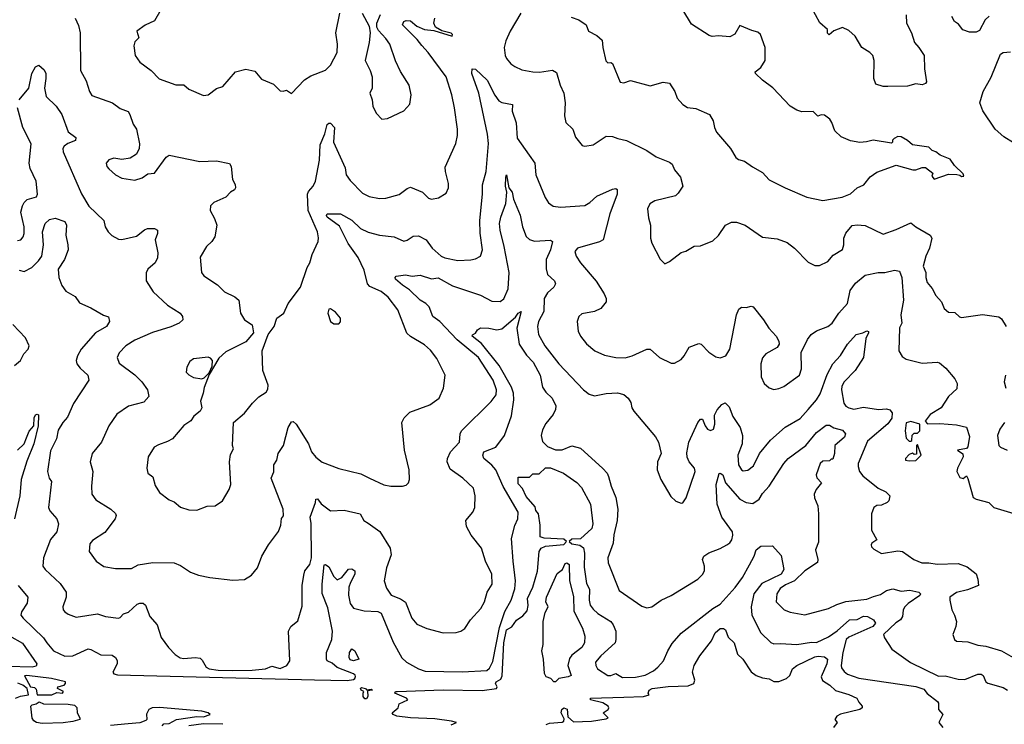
# Model space of a CAD drawing. Extents: x 1443846 to 1577407, y 839182 to 927291.
# Tile 92 of 256: x 1502448 to 1508488, y 866425 to 870746. Entities that reach past the tile are written whole.
import ezdxf

# ---------------------------------------------------------------- set-up
doc = ezdxf.new("R2010")
doc.units = 0

msp = doc.modelspace()

# ---------------------------------------------------------------- linework, layer by layer
at = {"layer": '0CON20XD'}
for points in [[(1507886.2, 870775), (1507888, 870725), (1507919.2, 870665), (1507936.2, 870605), (1507964.3, 870574.3), (1507995.7, 870525.7), (1507997.8, 870445), (1508011.2, 870365), (1508005, 870353.8), (1507985, 870346), (1507945, 870352.5), (1507895, 870337.1), (1507772.5, 870335), (1507745, 870335.5), (1507699.5, 870349.5), (1507687.5, 870385), (1507688.9, 870495), (1507680.8, 870525), (1507663.4, 870543.4), (1507614.6, 870574.6), (1507572.5, 870645), (1507535, 870679.2), (1507495, 870696.7), (1507442.3, 870677.7), (1507413, 870653), (1507403.6, 870663.6), (1507402.5, 870685), (1507356.6, 870726.6), (1507303.8, 870825)], [(1502787.7, 870755), (1502809.6, 870709.6), (1502820, 870665), (1502820.8, 870435), (1502855, 870370), (1502875.5, 870305), (1502890.2, 870280.2), (1503016.7, 870236.7), (1503065, 870200), (1503113.3, 870183.3), (1503123.6, 870163.6), (1503143.8, 870105), (1503163.8, 870075), (1503182.5, 869985), (1503182, 869955), (1503165, 869920), (1503125, 869896), (1503075, 869887.5), (1503025, 869896.5), (1502994.5, 869885.5), (1502978.8, 869865), (1502982.5, 869845), (1502995, 869830), (1503035, 869794.3), (1503075, 869774.4), (1503155, 869760.8), (1503200, 869775), (1503235, 869800), (1503275, 869804), (1503347.5, 869902.5), (1503365.8, 869914.2), (1503553.6, 869876.4), (1503655, 869879.2), (1503734.2, 869864.2), (1503745.7, 869845.7), (1503754, 869765), (1503770.6, 869735), (1503772.9, 869715), (1503765, 869702), (1503741.7, 869688.3), (1503712.2, 869657.8), (1503638.8, 869625), (1503618, 869605), (1503615.8, 869575), (1503642.7, 869527.3), (1503657.1, 869485), (1503645.7, 869415), (1503626, 869385), (1503594, 869355), (1503555, 869290), (1503563.8, 869195), (1503576.7, 869175), (1503660.5, 869120.5), (1503705, 869075.8), (1503767, 869047), (1503793.3, 869025), (1503803.3, 868945), (1503827.5, 868905), (1503873.6, 868873.6), (1503882.5, 868825), (1503835, 868770), (1503711.7, 868708.3), (1503670.6, 868669.4), (1503610.3, 868569.7), (1503580.2, 868489.8), (1503574.4, 868455), (1503556.4, 868406.4), (1503566.2, 868365), (1503556.2, 868345), (1503516.7, 868315), (1503497.5, 868285), (1503455, 868258), (1503385, 868176.2), (1503355, 868158), (1503300.5, 868139.5), (1503273.8, 868125), (1503236.2, 868065), (1503228.8, 867995), (1503233.9, 867963.9), (1503265, 867943.3), (1503279.8, 867889.8), (1503305, 867846), (1503365, 867802), (1503395, 867788.8), (1503435, 867755.8), (1503485, 867740), (1503535, 867737.5), (1503597.7, 867762.3), (1503647.5, 867765), (1503692, 867795), (1503733.3, 867865), (1503743.8, 867895), (1503735.7, 868035), (1503741.7, 868078.3), (1503758.8, 868115), (1503754.2, 868135), (1503758.8, 868275), (1503826.3, 868333.7), (1503875.4, 868394.6), (1503915, 868432), (1503959.5, 868460.5), (1503970.5, 868479.5), (1503971.4, 868505), (1503940.6, 868595), (1503935.9, 868714.1), (1503973.3, 868815), (1503990.5, 868839.5), (1504010, 868865), (1504026.2, 868915), (1504069.2, 868945), (1504095.6, 869004.4), (1504171.4, 869105), (1504211.4, 869225), (1504228.6, 869255), (1504241.9, 869305), (1504279.2, 869385), (1504281.7, 869408.3), (1504274.5, 869445), (1504218.3, 869575), (1504214.1, 869675), (1504218.8, 869691.2), (1504248.2, 869725), (1504262.2, 869755), (1504287.5, 869885), (1504291.3, 869978.7), (1504320, 870045), (1504335, 870103.3), (1504345, 870112), (1504355, 870111.2), (1504380, 870085), (1504372.5, 869995), (1504445, 869836.2), (1504451.3, 869795), (1504475, 869760), (1504551.7, 869681.7), (1504590.9, 869660.9), (1504655, 869648.1), (1504695, 869650.6), (1504775, 869673.3), (1504825, 869710), (1504845, 869718), (1504918.6, 869688.6), (1504955, 869652), (1504975, 869645.8), (1505017.5, 869652.5), (1505065, 869682.5), (1505077.5, 869715), (1505078.3, 869741.7), (1505059.4, 869815), (1505058.3, 869841.7), (1505124.4, 869985.6), (1505134.4, 870035), (1505134.4, 870075), (1505115.6, 870205), (1505098.2, 870285), (1505063.8, 870395), (1504953.8, 870545), (1504915, 870587.5)], [(1503313, 870807), (1503275, 870738.8), (1503217.9, 870712.1), (1503166.7, 870675), (1503178.8, 870635), (1503155, 870608.8), (1503147.5, 870585), (1503155.8, 870525), (1503184.4, 870484.4)], [(1503184.4, 870484.4), (1503254.3, 870434.3), (1503302.9, 870382.9), (1503405, 870346.7), (1503455, 870346), (1503485, 870318.8), (1503575, 870280.8), (1503605, 870283.8), (1503655, 870323.8), (1503695, 870336.2), (1503771.2, 870425), (1503835, 870441.4), (1503889.6, 870429.6), (1503930.9, 870380.9), (1504005, 870350), (1504045, 870310), (1504065, 870307.5), (1504085, 870313.3), (1504115, 870293.3), (1504195, 870376.7), (1504235, 870401.2), (1504325, 870436.7), (1504355, 870466.2), (1504395.4, 870545), (1504398.5, 870595), (1504387.3, 870665), (1504412.5, 870785)], [(1504549.2, 870785), (1504592, 870705), (1504598, 870665), (1504592, 870605), (1504566.7, 870495), (1504597.5, 870435), (1504610, 870395), (1504610, 870325), (1504596.2, 870295), (1504610, 870255), (1504614, 870215), (1504635, 870172.5), (1504670, 870135), (1504705, 870140), (1504805, 870186.2), (1504841.7, 870228.3), (1504850, 870285), (1504836.2, 870345), (1504785, 870427.5), (1504753.2, 870493.2), (1504718.6, 870595), (1504695, 870630.8), (1504648.5, 870678.5), (1504639.7, 870699.7), (1504638.9, 870725), (1504661.7, 870778.3)], [(1504915, 870587.5), (1504886, 870625), (1504804.6, 870705), (1504797.1, 870715), (1504803.8, 870735), (1504819.3, 870740.7), (1504845, 870738.4), (1504885, 870706.7), (1504932, 870685), (1504989.4, 870679.4), (1505100, 870645), (1505102.5, 870655), (1505095, 870662.5), (1505038, 870678), (1504999.7, 870699.7), (1504988.8, 870725), (1504994.9, 870755.1)], [(1505521.4, 870785), (1505457.3, 870675), (1505430.6, 870615), (1505420, 870575), (1505425.8, 870525.8), (1505435, 870506.7), (1505461.2, 870475), (1505485, 870457.5), (1505528.8, 870438.8), (1505595, 870425.8), (1505635.7, 870424.3), (1505715.6, 870435.6), (1505741.7, 870421.7), (1505764.4, 870345), (1505786.5, 870295), (1505793.6, 870235), (1505790, 870155), (1505799.2, 870115), (1505842, 870075), (1505858, 870025), (1505897.5, 869975), (1505915, 869970), (1505965, 869978), (1506045, 870030.8), (1506085, 870030), (1506116.6, 870016.6), (1506171.2, 870005), (1506295, 869943.3), (1506352, 869905), (1506435, 869871.4), (1506449.7, 869859.7), (1506464, 869825), (1506500.9, 869780.9), (1506516.5, 869725), (1506488.2, 869681.8), (1506470, 869665), (1506344.4, 869635.6), (1506314.4, 869615.6), (1506300, 869585), (1506305, 869530), (1506318, 869485), (1506318, 869405), (1506326.2, 869375), (1506376.4, 869276.4), (1506405, 869247.5), (1506435, 869262.5), (1506505, 869318.8), (1506535, 869326.2), (1506585, 869356), (1506625, 869358), (1506700.7, 869389.3), (1506735, 869422.5), (1506777.5, 869485), (1506815, 869503.3), (1506845, 869503.3), (1506897.5, 869485), (1507005, 869411.2), (1507095, 869402.5), (1507155, 869378.8), (1507201.2, 869345), (1507285, 869258), (1507325, 869237.5), (1507355, 869238.8), (1507405, 869263.3), (1507438.3, 869301.7), (1507495, 869336.2), (1507504.4, 869365), (1507503.2, 869405), (1507515, 869437.1), (1507555, 869482.5), (1507585, 869488.5), (1507635, 869483.9), (1507745, 869430), (1507825, 869458.1), (1507915, 869500), (1507945, 869474.6), (1508034, 869424), (1508042.3, 869405), (1508030, 869345), (1508007.5, 869295), (1507990, 869235), (1508005.8, 869195), (1508005.7, 869165), (1508015, 869133.3), (1508045, 869096.7), (1508066.9, 869055), (1508101.9, 869015), (1508118.6, 868975), (1508145, 868952.9), (1508185, 868949.2), (1508212.8, 868922.8), (1508225, 868919.2), (1508355, 868938.6), (1508454.2, 868924.2), (1508471.2, 868911.2), (1508499.2, 868865)], [(1505830.5, 870760.5), (1505877.5, 870745), (1505923, 870713), (1505936.7, 870675), (1505988.6, 870648.6), (1506020.9, 870620.9), (1506024.4, 870575), (1506042.7, 870492.7), (1506055, 870480), (1506075, 870483.3), (1506085, 870477.5), (1506132.5, 870362.5), (1506155, 870359.2), (1506195, 870372.5), (1506315, 870340), (1506395, 870362.5), (1506435, 870356), (1506466.2, 870306.2), (1506482, 870265), (1506516.7, 870225), (1506545, 870208), (1506595, 870200), (1506680, 870165), (1506702.5, 870125), (1506709.4, 870085), (1506721.9, 870055), (1506807.5, 869955), (1506841.3, 869901.3), (1506858.3, 869888.3), (1506895, 869878), (1506942.4, 869842.4), (1507005, 869808), (1507045, 869764.3), (1507144.4, 869714.4), (1507276.8, 869656.8), (1507375, 869637.5), (1507492.7, 869657.3), (1507545, 869677.5), (1507585.6, 869714.4), (1507626.6, 869733.4), (1507665, 869781.2), (1507705, 869811.2), (1507825, 869854), (1507925.8, 869824.2), (1507945.9, 869824.1), (1507985, 869840), (1508005, 869840), (1508050, 869805), (1508042.5, 869785), (1508057, 869767), (1508145, 869797.5), (1508196.7, 869796.7), (1508215, 869792.5), (1508225, 869783.3), (1508240, 869785), (1508235, 869800), (1508181.7, 869851.7), (1508155, 869890), (1508093.9, 869913.9), (1508067.5, 869935), (1508045, 869942.5), (1508025, 869963.3), (1507925, 869978), (1507895, 870004), (1507855, 870026.2), (1507835, 870028.8), (1507813, 870017), (1507802.5, 870007.5), (1507802.5, 869995), (1507795, 869987.5), (1507684.1, 870005.9), (1507643.3, 869996.7), (1507601.7, 869991.7), (1507545, 870003.3), (1507486.4, 870026.4), (1507447.5, 870065), (1507430, 870115), (1507416.7, 870135), (1507385, 870160), (1507365, 870161.2), (1507345, 870153.3), (1507315, 870183.3), (1507245, 870180), (1507215, 870190), (1507173.3, 870215), (1507067.6, 870327.6), (1507005, 870374), (1506962.5, 870415), (1506960, 870425), (1506995, 870452.5), (1507021.2, 870495), (1507020.8, 870575), (1506992.5, 870655), (1506975, 870670), (1506938.3, 870678.3), (1506865, 870710), (1506835, 870657.5), (1506805, 870640), (1506734.2, 870645.8), (1506695, 870642), (1506677.9, 870647.9), (1506568.9, 870718.9), (1506516.4, 870806.4)], [(1508395, 870768.1), (1508370, 870745), (1508335, 870678.8), (1508315, 870670), (1508275, 870668.6), (1508232.9, 870682.9), (1508207.6, 870717.6), (1508183.3, 870735), (1508166.7, 870765)], [(1508603, 869953), (1508485, 870026.2), (1508431.2, 870075), (1508355.8, 870185.8), (1508338, 870235), (1508357.5, 870305), (1508406.3, 870393.7), (1508465, 870533.3), (1508480, 870545), (1508525, 870548)], [(1502445.8, 870255), (1502504.7, 870325), (1502523.4, 870415), (1502545, 870455.7), (1502565, 870466.7), (1502598.3, 870438.3), (1502609.4, 870415), (1502608.2, 870385), (1502600.9, 870325), (1502610.4, 870275), (1502671.8, 870215), (1502706.2, 870165), (1502745, 870058.8), (1502792.3, 870022.3), (1502790, 870005), (1502743, 869987), (1502720, 869970), (1502712.8, 869955), (1502714.2, 869935), (1502827.3, 869677.3), (1502872.7, 869602.7), (1502963.8, 869515), (1502972.5, 869475), (1502990, 869445), (1503012.7, 869422.7), (1503055, 869400), (1503075, 869398), (1503165, 869417.5), (1503212.8, 869457.2), (1503232.5, 869465), (1503275, 869465.6), (1503293.8, 869455), (1503294.2, 869435), (1503278.6, 869395), (1503295.4, 869315.4), (1503292.5, 869285), (1503278.2, 869255), (1503234.4, 869215), (1503223.1, 869193.1), (1503224, 869145), (1503266.3, 869076.3), (1503355, 868994.3), (1503432, 868945), (1503446, 868925), (1503448.8, 868905), (1503426, 868885), (1503375, 868861.1), (1503261.9, 868828.1), (1503155, 868780.5), (1503099.2, 868745), (1503057.4, 868702.6), (1503045.7, 868675), (1503058.6, 868638.6), (1503155, 868568.5), (1503197.8, 868525), (1503232.9, 868475), (1503240, 868435), (1503209.3, 868400.7), (1503114.6, 868375.4), (1503045, 868327.1), (1502994.3, 868255), (1502949.2, 868155), (1502893.7, 868086.3), (1502880, 868035), (1502896.9, 867975), (1502888.9, 867885), (1502891.4, 867835), (1502915, 867800.8), (1503006.7, 867745), (1503035, 867716.7), (1503039.2, 867705), (1503034, 867685), (1502969.7, 867600.3), (1502895, 867551.2), (1502878.3, 867531.7), (1502873.8, 867485), (1502916.7, 867425), (1502965, 867392.9), (1503035, 867379.5), (1503135, 867380.6), (1503175, 867402.9), (1503265, 867416.7), (1503395, 867414.4), (1503435, 867398.6), (1503495, 867356.7), (1503545, 867339.3), (1503614.1, 867324.1), (1503755, 867308.4), (1503826.9, 867313.1), (1503870.8, 867339.2), (1503906.2, 867385), (1503934, 867455), (1503974.2, 867525), (1504035, 867606.7), (1504050.6, 867645), (1504054.2, 867685.8), (1504066.5, 867703.5), (1504064.5, 867744.5), (1503990.5, 867935), (1504006.7, 867973.3), (1504007.5, 868015), (1504024.5, 868045), (1504033.3, 868085), (1504065.6, 868135), (1504094.4, 868245), (1504115, 868278.8), (1504125, 868282), (1504145, 868265.8), (1504218.9, 868145), (1504238.5, 868095), (1504265, 868062.9), (1504302.8, 868032.8), (1504405, 867994.3), (1504540.3, 867960.3), (1504593.6, 867933.6), (1504682.6, 867892.6), (1504725, 867884.4), (1504795.9, 867884.1), (1504818.3, 867891.7), (1504833.6, 867906.4), (1504840, 867925), (1504838.1, 867985), (1504808.6, 868105), (1504791.4, 868275), (1504807.5, 868305), (1504841.3, 868338.7), (1504965, 868384.2), (1505021.2, 868425), (1505048.6, 868485), (1505057.5, 868565), (1505007.4, 868667.4), (1504968.3, 868718.3), (1504931.7, 868751.7), (1504845, 868802.5), (1504823.7, 868823.7), (1504766.9, 868966.9), (1504708.8, 869045), (1504665, 869078.5), (1504595, 869110), (1504581.5, 869125), (1504560.5, 869210.5), (1504525, 869287.1), (1504462.9, 869372.9), (1504409.6, 869479.6), (1504334.4, 869535), (1504329.2, 869545), (1504334.5, 869555.5), (1504416.2, 869555), (1504485, 869515.5), (1504539.2, 869465), (1504585, 869442.5), (1504655, 869423.7), (1504745, 869413.8), (1504805, 869388), (1504825, 869394), (1504861.2, 869418.8), (1504895, 869420), (1504940.8, 869395), (1504979.2, 869345), (1505034, 869295), (1505055, 869284.4), (1505135, 869269.4), (1505215, 869272.9), (1505245, 869280), (1505274.4, 869295.6), (1505286.7, 869335), (1505272.5, 869437.5), (1505270, 869515), (1505287.9, 869675), (1505287.7, 869732.3), (1505309.6, 869815), (1505323, 869987), (1505316.7, 870043.3), (1505265.2, 870295.2), (1505221.9, 870415), (1505224, 870445), (1505245, 870443.1), (1505315, 870374.5), (1505362.2, 870282.2), (1505387.9, 870247.9), (1505405, 870237.5), (1505471.2, 870225), (1505468.5, 870185), (1505492.8, 870112.8), (1505499.3, 870019.3), (1505574.1, 869914.1), (1505607.5, 869865), (1505613.3, 869795), (1505672.2, 869655), (1505692.1, 869622.1), (1505721.2, 869601.2), (1505765, 869595.4), (1505915, 869607.1), (1505945, 869624.4), (1505987.5, 869662.5), (1506085, 869707.1), (1506105, 869711.2), (1506113.9, 869703.9), (1506112.9, 869675), (1506068.2, 869555), (1506027.5, 869395), (1506005, 869382.5), (1505868.8, 869345), (1505854.3, 869325), (1505861.9, 869295), (1505887.5, 869255), (1505985, 869141.4), (1506032.9, 869065), (1506045.6, 869035), (1506045.7, 869015), (1506013.8, 868975), (1505975, 868955.7), (1505897.3, 868942.7), (1505878.8, 868925), (1505867.5, 868895), (1505874.3, 868835), (1505888, 868805), (1505925, 868758.8), (1505975.7, 868715.7), (1506035, 868689.2), (1506105, 868674.3), (1506162.7, 868672.7), (1506205, 868684.3), (1506295, 868725.7), (1506315, 868725.7), (1506373.8, 868675), (1506445, 868638.8), (1506465, 868638.8), (1506505, 868661.2), (1506525, 868683.3), (1506555, 868736.7), (1506615, 868760), (1506627.5, 868755), (1506675, 868706.2), (1506718.3, 868678.3), (1506745, 868672.5), (1506778.8, 868685), (1506804.2, 868725.8), (1506844.3, 868935.7), (1506859.3, 868970.7), (1506875, 868982.5), (1506905, 868980), (1506935, 868988.8), (1506947.5, 868985), (1507010, 868905), (1507043.1, 868853.1), (1507087.5, 868805), (1507104.2, 868775), (1507107.5, 868755), (1507093.8, 868735), (1507025, 868695.7), (1507005, 868671.2), (1506994.5, 868635), (1506995.8, 868555), (1507014.2, 868515), (1507045, 868488.8), (1507075, 868478.8), (1507105, 868484.2), (1507135, 868496), (1507232.5, 868565), (1507244.3, 868605), (1507241.2, 868705), (1507280.8, 868785), (1507304, 868815), (1507335, 868837.5), (1507405, 868864.4), (1507431.9, 868885), (1507473.2, 868946.8), (1507526.5, 869005), (1507543.1, 869085), (1507575, 869130.5), (1507635, 869178.1), (1507715, 869194.3), (1507754.5, 869194.5), (1507815, 869209.5), (1507845, 869204.2), (1507859.3, 869165), (1507869.3, 869025), (1507853.3, 868935), (1507858.9, 868885), (1507845.7, 868855), (1507841.4, 868715), (1507861.1, 868681.1), (1507885, 868664.5), (1507985, 868639.4), (1508075, 868645.7), (1508091.1, 868641.1), (1508128.7, 868608.7), (1508185, 868543.3), (1508199.2, 868515), (1508197.6, 868482.4), (1508145, 868434.2), (1508101.4, 868365), (1508034, 868325), (1508003.3, 868283.3), (1508016.7, 868266.7), (1508091.4, 868268.6), (1508195, 868260.6), (1508255, 868246.7), (1508275, 868190), (1508265, 868126.7), (1508255, 868116.7), (1508200, 868105), (1508233, 868083), (1508236.2, 868065), (1508200, 867995), (1508197.5, 867975), (1508215, 867937.5), (1508235, 867932.5), (1508255, 867947.5), (1508265, 867932.5), (1508296.1, 867816.1), (1508314.7, 867804.7), (1508392.5, 867785), (1508423.3, 867755), (1508547.3, 867717.3)], [(1502435, 869392.5), (1502455, 869396.2), (1502468.6, 869415), (1502475.6, 869435), (1502475.6, 869475), (1502456, 869565), (1502465.9, 869604.1), (1502476, 869625), (1502495, 869642.9), (1502550.3, 869659.7), (1502557.8, 869675), (1502549.6, 869755), (1502513.2, 869833.2), (1502505.3, 869865), (1502518.9, 869985), (1502466.4, 870085), (1502435.3, 870205)], [(1504903.8, 869026.2), (1504839.1, 869089.1), (1504796.7, 869116.7), (1504754.2, 869155), (1504751.2, 869165), (1504756.7, 869173.3), (1504815, 869181.4), (1504855, 869173.6), (1504905, 869178.1), (1504975, 869156.2), (1505015, 869162.7), (1505102.6, 869112.6), (1505275.3, 869055.3), (1505345, 869020.5), (1505395, 869017.8), (1505417.1, 869032.9), (1505445, 869095.8), (1505451.5, 869195), (1505420.9, 869355), (1505394.7, 869455), (1505391.3, 869495), (1505398.8, 869535), (1505430.7, 869619.3), (1505437.2, 869687.2), (1505428.1, 869725), (1505430.9, 869779.1), (1505435, 869793.3), (1505448, 869715), (1505468.5, 869688.5), (1505477.5, 869645), (1505517.4, 869547.4), (1505533.1, 869475), (1505555.3, 869415.3), (1505575, 869397.8), (1505605, 869388.2), (1505704.4, 869394.4), (1505716.4, 869386.4), (1505704.2, 869335), (1505678.4, 869275), (1505676.8, 869216.8), (1505685, 869182.9), (1505729.4, 869145), (1505734.4, 869125), (1505724.4, 869105), (1505685, 869070), (1505665.4, 869035), (1505663.6, 868956.4), (1505631.5, 868895), (1505623.8, 868865), (1505630.5, 868815), (1505668.5, 868745), (1505754.7, 868634.7), (1505906.2, 868476.2), (1505940.7, 868449.3), (1505975, 868439.2), (1506046.4, 868453.6), (1506115, 868457.5), (1506155, 868447.5), (1506181.2, 868425), (1506197.5, 868397.5), (1506203.1, 868365), (1506214.7, 868344.7), (1506347.9, 868187.9), (1506365.8, 868155), (1506383.9, 868086.1), (1506361.2, 868035), (1506358, 867985), (1506380.8, 867925), (1506442.1, 867822.1), (1506472.7, 867792.7), (1506505, 867780), (1506515, 867782.5), (1506535.6, 867814.4), (1506592.5, 867975), (1506588, 867995), (1506555, 868034), (1506541.9, 868061.9), (1506540.8, 868089.2), (1506552.5, 868155), (1506608.1, 868275), (1506625, 868296.2), (1506635.6, 868295.6), (1506652.2, 868255), (1506667.5, 868235), (1506685, 868225.6), (1506705, 868234.3), (1506712.1, 868265), (1506710.3, 868319.7), (1506726.4, 868353.6), (1506755, 868386), (1506775.8, 868395.8), (1506801.1, 868371.1), (1506822.4, 868312.4), (1506868, 868245), (1506882, 868195), (1506880.8, 868145), (1506854.3, 868075), (1506858.1, 868015), (1506875, 867985.8), (1506885, 867979.4), (1506915, 867982.9), (1506949.6, 868010.4), (1506987.1, 868085), (1507053.4, 868166.6), (1507142.8, 868247.2), (1507235, 868300), (1507285.4, 868355), (1507335.5, 868415), (1507358, 868452), (1507400.3, 868569.7), (1507435, 868635.6), (1507483.1, 868686.9), (1507525, 868756), (1507579.2, 868815), (1507620, 868825), (1507645, 868836.9), (1507653.9, 868833.9), (1507655.7, 868825), (1507639.1, 868790.9), (1507624.5, 868675), (1507572.7, 868595), (1507506, 868524), (1507491.9, 868498.1), (1507489.5, 868475), (1507503.3, 868395), (1507516.6, 868376.6), (1507534.8, 868364.8), (1507565, 868358.2), (1507625, 868368.7), (1507715.3, 868354.7), (1507765, 868360), (1507785, 868353.3), (1507799.5, 868335), (1507797.7, 868302.3), (1507773.4, 868266.6), (1507649.1, 868160.9), (1507591.4, 868025), (1507590.6, 868005), (1507600.6, 867975), (1507619.4, 867949.4), (1507713.6, 867873.6), (1507760.9, 867850.9), (1507786.2, 867825), (1507778.8, 867795), (1507770, 867785), (1507735, 867769.4), (1507705, 867765.5), (1507686.6, 867753.4), (1507672.7, 867715), (1507673.3, 867615), (1507705.8, 867555), (1507675.8, 867535), (1507671.4, 867525), (1507673.3, 867513.3), (1507687.9, 867497.9), (1507735, 867472.5), (1507835, 867488), (1507864.1, 867484.1), (1507932, 867435), (1507982.5, 867415), (1508025.7, 867415.7), (1508075, 867406.9), (1508205, 867411.3), (1508259.8, 867389.8), (1508315, 867347.3), (1508326.2, 867313.8), (1508328.6, 867275), (1508261.6, 867248.4), (1508195, 867233.8), (1508154.6, 867205), (1508153.1, 867185), (1508165, 867126.7), (1508183.2, 867093.2), (1508194.2, 867055), (1508191.2, 867025), (1508172.5, 866975), (1508182.9, 866945), (1508195, 866934.4), (1508265, 866931.2), (1508325, 866909.1), (1508373.7, 866903.7), (1508470.8, 866875), (1508585, 866809.4)], [(1502445, 869208.8), (1502475, 869201.2), (1502523.2, 869226.8), (1502564, 869266), (1502584.4, 869295.6), (1502594.7, 869365), (1502587.5, 869445), (1502605, 869496.2), (1502630.2, 869519.8), (1502665, 869528.8), (1502725, 869507.5), (1502734.4, 869485), (1502731.5, 869425), (1502744.4, 869365), (1502744.5, 869335), (1502722.7, 869275), (1502685, 869216.7), (1502687.9, 869165), (1502706.9, 869115), (1502731.1, 869081.1), (1502787.9, 869047.9), (1502815, 869008.8), (1502885, 868978), (1502963, 868933), (1502993, 868923), (1502998.8, 868895), (1502980, 868865), (1502913.8, 868825), (1502826, 868725), (1502802, 868685), (1502793.9, 868655), (1502799.6, 868635), (1502818.3, 868608.3), (1502865.7, 868565), (1502871.4, 868535), (1502778.1, 868391.9), (1502742.4, 868307.6), (1502711.9, 868275), (1502685, 868228.8), (1502674.6, 868175.4), (1502637.8, 868102.2), (1502618, 867975), (1502629.2, 867935), (1502644.2, 867914.2), (1502624.3, 867755), (1502633.6, 867733.6), (1502676.9, 867685), (1502687.1, 867655), (1502675.7, 867605), (1502637.5, 867557.5), (1502594.4, 867445), (1502590.8, 867395), (1502604, 867375), (1502697.4, 867287.4), (1502732.9, 867235), (1502733.1, 867205), (1502712.9, 867145), (1502715, 867127.5), (1502725, 867114), (1502745, 867100), (1502795, 867082.5), (1502925, 867102), (1502975, 867086.2), (1503055, 867076), (1503065, 867078.8), (1503085, 867103.1), (1503115, 867113.1), (1503169.1, 867160.9), (1503185, 867168.5), (1503205, 867168.1), (1503220, 867155), (1503246.9, 867085), (1503291.4, 867035), (1503316.4, 866956.4), (1503361.2, 866895), (1503402.4, 866852.4), (1503433.2, 866833.2), (1503455, 866827.3), (1503525, 866834.4), (1503555, 866830), (1503568, 866818), (1503592.5, 866775), (1503610, 866765), (1503665, 866757), (1503755, 866755.6), (1503875, 866756.7), (1503955, 866765.8), (1503995, 866780.6), (1504045, 866766.7), (1504086, 866785), (1504105, 866813.3), (1504098, 866995), (1504112, 867025), (1504155, 867060), (1504181.7, 867148.3), (1504180.4, 867275), (1504190.2, 867339.8), (1504197.3, 867365), (1504228.2, 867405), (1504239, 867445), (1504236.3, 867656.3), (1504230.6, 867695), (1504262.5, 867785), (1504263.8, 867806.2), (1504275, 867806.7), (1504297.3, 867777.3), (1504355, 867734.3), (1504438.8, 867738.8), (1504536.7, 867715), (1504559.2, 867675), (1504585, 867658.9), (1504657.7, 867607.7), (1504720, 867505), (1504725.8, 867465), (1504698.9, 867385), (1504684.4, 867305), (1504698.7, 867258.7), (1504726.4, 867216.4), (1504785, 867193.3), (1504813.7, 867173.7), (1504853.1, 867075), (1504885, 867038.6), (1504945, 867012.2), (1505045, 866985.7), (1505125, 866987.5), (1505155, 866995.8), (1505178.7, 867011.3), (1505213.8, 867066.2), (1505276.9, 867135), (1505300, 867175), (1505315.6, 867235), (1505345.5, 867285), (1505344.6, 867345), (1505305.4, 867425), (1505280, 867505), (1505216.9, 867585), (1505188.3, 867638.3), (1505184.3, 867675), (1505228, 867725), (1505240.8, 867755), (1505242.5, 867825), (1505232.3, 867872.3), (1505166.7, 867935), (1505088.9, 867988.9), (1505070.5, 868035), (1505071.8, 868055), (1505090.6, 868095), (1505145.3, 868154.7), (1505149.6, 868205), (1505159.1, 868225), (1505340.8, 868405), (1505370, 868445), (1505372.5, 868475), (1505351.8, 868535), (1505261.6, 868675), (1505132.1, 868782.1), (1505025.5, 868895.5), (1504983.3, 868925), (1504959.5, 868985), (1504939.4, 869005), (1504903.8, 869026.2)], [(1504405, 868880), (1504417, 868893), (1504416.1, 868916.1), (1504385, 868952.5), (1504355, 868972.5), (1504345, 868970), (1504337.5, 868945), (1504354.2, 868894.2), (1504375, 868880), (1504405, 868880)], [(1504560.7, 867120.7), (1504645, 867116.9), (1504665, 867107.1), (1504738.3, 866928.3), (1504792.1, 866832.1), (1504820, 866805), (1504895, 866764.8), (1504935, 866751.5), (1505165, 866746.9), (1505314.2, 866755), (1505330.8, 866769.2), (1505350.2, 866809.8), (1505390.9, 867019.1), (1505423.5, 867116.5), (1505463.1, 867185), (1505484.7, 867255), (1505489.2, 867305), (1505476.1, 867425), (1505464.5, 867565), (1505485.9, 867644.1), (1505504.6, 867685.4), (1505505.9, 867725), (1505414, 867884), (1505368, 867985), (1505344.4, 868014.4), (1505294.4, 868055), (1505288.1, 868075), (1505295, 868095.8), (1505369.4, 868125), (1505421.5, 868195), (1505465, 868316), (1505479.8, 868415), (1505478.1, 868455), (1505465, 868491.8), (1505389.1, 868625), (1505280.7, 868760.7), (1505224, 868805), (1505226.7, 868813.3), (1505245, 868823.3), (1505256.2, 868843.8), (1505275, 868855.8), (1505325, 868854.5), (1505375, 868844.6), (1505405, 868849.6), (1505489.5, 868920.5), (1505505, 868946.9), (1505525, 868956.7), (1505496.9, 868853.1), (1505511.6, 868755), (1505557.8, 868687.8), (1505597.1, 868645), (1505640.5, 868565), (1505655, 868491.4), (1505675, 868460.9), (1505714.5, 868425), (1505737, 868377), (1505734.6, 868355), (1505721.2, 868325), (1505675, 868268.9), (1505655, 868231.4), (1505647.3, 868195), (1505655, 868159.1), (1505685, 868128.4), (1505735, 868108.8), (1505775, 868108.6), (1505835, 868132.5), (1505889.1, 868119.1), (1506025, 867994.2), (1506050.8, 867965), (1506060, 867945), (1506075.6, 867885), (1506104.5, 867815), (1506116.9, 867745), (1506112.7, 867675), (1506092.4, 867587.6), (1506088.2, 867535), (1506056.1, 867445), (1506056.9, 867415), (1506125, 867246.2), (1506265, 867148.6), (1506295, 867138.9), (1506325.5, 867144.5), (1506382, 867185), (1506445, 867214.4), (1506608, 867315), (1506637.4, 867342.6), (1506649.2, 867365), (1506648.6, 867395), (1506637.5, 867435), (1506643.8, 867455), (1506674.5, 867475.5), (1506745, 867501.9), (1506785.5, 867524.5), (1506805, 867538), (1506815.9, 867555.9), (1506823.1, 867585), (1506821.1, 867605), (1506754.5, 867694.5), (1506727.4, 867775), (1506720.3, 867895), (1506738.2, 867961.8), (1506745, 867965.4), (1506760.6, 867955), (1506777.3, 867905), (1506865, 867805.4), (1506904.8, 867784.8), (1506945, 867779.7), (1506985, 867805.5), (1507005, 867840), (1507045.2, 867884.8), (1507135.8, 868024.2), (1507162.7, 868055), (1507271.2, 868135), (1507335, 868213.8), (1507395, 868259.2), (1507415, 868260), (1507442.4, 868242.4), (1507495, 868228.1), (1507514.7, 868205), (1507506.8, 868185), (1507448.8, 868135), (1507445.8, 868085), (1507435, 868050), (1507425, 868050), (1507415, 868040), (1507375, 868037.5), (1507357.5, 868025), (1507334, 867955), (1507337, 867937), (1507367.5, 867905), (1507333.8, 867865), (1507322, 867835), (1507323, 867813), (1507344.6, 867764.6), (1507348.9, 867715), (1507348.2, 867541.8), (1507328.8, 867495), (1507343.5, 867435), (1507342.2, 867417.8), (1507263.9, 867366.1), (1507201.9, 867305), (1507145, 867279.7), (1507112.7, 867257.3), (1507093.1, 867225), (1507088.6, 867175), (1507136.9, 867126.9), (1507175, 867111.5), (1507265, 867096.5), (1507410, 867135), (1507459.9, 867160.1), (1507515, 867177.9), (1507645, 867192.9), (1507685, 867208), (1507729.3, 867220.7), (1507765, 867244.4), (1507805, 867256.5), (1507855, 867241.1), (1507907.9, 867247.9), (1507964.2, 867235), (1507972.9, 867225), (1507970.6, 867215), (1507897.3, 867165), (1507876, 867144), (1507867.2, 867125), (1507862.5, 867085), (1507852, 867065), (1507822.1, 867047.9), (1507746.7, 866975), (1507753.3, 866955), (1507798.8, 866885), (1507913.2, 866803.2), (1508085, 866720.5), (1508125, 866721.9), (1508205, 866701.2), (1508245, 866698.7), (1508325, 866731.9), (1508345, 866732.9), (1508357.5, 866725), (1508374.3, 866685), (1508386.1, 866676.1), (1508480.1, 866650.1), (1508508.1, 866635)], [(1502415.6, 868625), (1502453.5, 868656.5), (1502472.8, 868697.2), (1502500, 868725), (1502506.7, 868745), (1502484.6, 868795), (1502406.8, 868876.8)], [(1503565, 868543.1), (1503579.8, 868550.2), (1503609.5, 868580.5), (1503628.3, 868621.7), (1503630, 868655), (1503619.5, 868669.5), (1503605, 868676.9), (1503514.6, 868665.4), (1503490.9, 868649.1), (1503472.5, 868615), (1503470, 868585), (1503485, 868568), (1503515, 868550.8), (1503565, 868543.1)], [(1508494.2, 868565), (1508487.5, 868525), (1508498, 868485)], [(1502435, 868106.5), (1502475, 868144.3), (1502489.5, 868180.5), (1502506.8, 868223.2), (1502535.6, 868254.4), (1502536.7, 868305), (1502545, 868322.5), (1502555, 868327.1), (1502562.5, 868322.5), (1502561.9, 868255), (1502535.7, 868145), (1502491.7, 868038.3), (1502457.8, 867925), (1502448.9, 867825), (1502415.4, 867685)], [(1507915, 868160), (1507920, 868165), (1507921.7, 868198.3), (1507935, 868210), (1507955, 868210), (1507970, 868225), (1507970, 868265), (1507915, 868280.8), (1507885, 868272.5), (1507878.8, 868225), (1507885, 868180), (1507905, 868160), (1507915, 868160)], [(1508490, 868275), (1508460, 868235), (1508446.7, 868195), (1508453.8, 868135), (1508465, 868124), (1508505.9, 868105.9)], [(1507905, 868040), (1507945, 868043.3), (1507977.5, 868075), (1507955, 868140), (1507950, 868135), (1507948.3, 868081.7), (1507935, 868080), (1507925, 868087.5), (1507905, 868080), (1507882.5, 868055), (1507882.5, 868045), (1507905, 868040)], [(1505095, 866422.2), (1505127.5, 866435), (1505097.5, 866445), (1504995, 866457.6), (1504844.6, 866464.6), (1504762.5, 866475), (1504740, 866485), (1504732.5, 866495), (1504770, 866525), (1504775, 866550), (1504830, 866575), (1504820, 866585), (1504750, 866615), (1504752.5, 866625), (1504763.1, 866626.9), (1505045, 866635.2), (1505285, 866631.4), (1505372.5, 866645), (1505376.2, 866655), (1505366.7, 866675), (1505370, 866685), (1505399, 866701), (1505407.4, 866722.6), (1505418.1, 866925), (1505434.2, 867005), (1505466.6, 867023.4), (1505495, 867062.5), (1505535, 867089.2), (1505560.4, 867119.6), (1505566.8, 867153.2), (1505563.7, 867196.3), (1505595.4, 867265), (1505624.5, 867364.5), (1505634.8, 867485.2), (1505646.5, 867505), (1505672.8, 867517.2), (1505785, 867528.3), (1505801.3, 867545), (1505785, 867560.7), (1505665, 867565.3), (1505641.3, 867575), (1505641.1, 867645), (1505630, 867715), (1505615, 867736.2), (1505609.2, 867759.2), (1505555, 867822.5), (1505531.7, 867871.7), (1505505, 867900), (1505505, 867940), (1505575, 867940), (1505595, 867960), (1505635, 867960), (1505672.5, 867997.5), (1505705, 867996.7), (1505783.3, 867965), (1505865, 867907.3), (1505895, 867877.3), (1505949.7, 867775), (1505963.2, 867655), (1505957.5, 867625), (1505887.2, 867562.8), (1505835, 867559.6), (1505819.6, 867545), (1505835, 867530.7), (1505883.3, 867523.3), (1505906.2, 867506.2), (1505913.3, 867475), (1505911, 867389), (1505925, 867287.5), (1505943.2, 867253.2), (1505941.6, 867185), (1505948.4, 867155), (1505965, 867130.9), (1505994.8, 867104.8), (1506073.3, 867055), (1506088.1, 867035), (1506104.2, 866995), (1506105.5, 866945), (1506100, 866925), (1506013.6, 866845), (1505980.6, 866805), (1505982.2, 866785), (1505993.3, 866765), (1506055, 866724.6), (1506075, 866723.3), (1506105, 866735.8), (1506145, 866711.3), (1506225, 866713.2), (1506285, 866725.9), (1506335, 866752.9), (1506363.1, 866775), (1506396.3, 866813.7), (1506423.9, 866876.1), (1506450.7, 866919.3), (1506505, 866982.9), (1506699.2, 867135), (1506745, 867162.5), (1506836.6, 867263.4), (1506881.1, 867325), (1506925, 867402.5), (1506952.5, 867455), (1506965, 867494.2), (1506995, 867516.2), (1507065, 867520), (1507119.4, 867459.4), (1507135.6, 867375), (1507118.7, 867345), (1507001.5, 867288.5), (1506951.8, 867225), (1506935.8, 867145), (1506939.4, 867095), (1506994.7, 866984.7), (1507055.4, 866925.4), (1507075, 866917.3), (1507115, 866920.4), (1507215, 866913.3), (1507305, 866928.6), (1507335, 866925.4), (1507409.2, 866960.8), (1507462.7, 866997.3), (1507538.8, 867065), (1507585, 867067.5), (1507625, 867087.8), (1507648.8, 867085), (1507686.2, 867065), (1507698.1, 867045), (1507681.9, 867025), (1507535, 866958.1), (1507517.9, 866945), (1507497.6, 866865), (1507486.4, 866785), (1507490.2, 866770.2), (1507505, 866748), (1507525, 866732), (1507595, 866708.2), (1507945, 866656.2), (1507995, 866639.4), (1508015, 866614), (1508078.8, 866565), (1508084, 866555), (1508084, 866515), (1508111.2, 866485), (1508086.7, 866435), (1508111.2, 866405)], [(1502438.5, 867275), (1502497.5, 867205), (1502493, 867167), (1502458.9, 867115), (1502455.6, 867095), (1502469.4, 867075), (1502595.2, 866955.2), (1502614.6, 866925), (1502655, 866875.6), (1502725, 866843.5), (1502775, 866844.5), (1502867.2, 866887.2), (1502885, 866883.5), (1502945, 866851.5), (1503015, 866848), (1503035, 866834), (1503046.8, 866816.8), (1503046.2, 866795), (1503020, 866745), (1503024.7, 866734.7), (1503047.9, 866727.9), (1504256.5, 866696.5), (1504456.2, 866693.8), (1504495, 866699.7), (1504504.5, 866705), (1504507.3, 866717.3), (1504506.9, 866726.9), (1504496, 866735), (1504395, 866772.3), (1504365, 866800.5), (1504334.2, 866815), (1504330, 866825), (1504330, 866865), (1504362.2, 866945), (1504367.8, 866995), (1504339.2, 867139.2), (1504303.5, 867226.5), (1504303.2, 867285), (1504315, 867402.2), (1504325, 867404.6), (1504345, 867389.6), (1504375, 867331.1), (1504395, 867311.1), (1504425, 867325.5), (1504465, 867376.7), (1504485, 867378.2), (1504503.8, 867365), (1504504.7, 867345), (1504476.5, 867293.5), (1504468, 867265), (1504465.9, 867215.9), (1504474.6, 867165), (1504495, 867137.5), (1504560.7, 867120.7)], [(1505735, 866684.9), (1505725, 866685.4), (1505705.7, 866705.7), (1505676.7, 866716.7), (1505666.5, 866736.5), (1505661.6, 866825), (1505651.9, 866875), (1505660.1, 866915), (1505659.6, 867055), (1505670.6, 867109.4), (1505689.7, 867145), (1505675.7, 867175), (1505680.6, 867205), (1505745, 867350), (1505776.9, 867375), (1505795, 867410), (1505805, 867415.4), (1505819.1, 867405), (1505820.9, 867305), (1505845, 867207.5), (1505847.6, 867117.6), (1505899.6, 867015), (1505913.8, 866965), (1505913.6, 866925), (1505896.5, 866895), (1505835, 866848.5), (1505821.7, 866828.3), (1505810.4, 866785), (1505831.4, 866725), (1505812.5, 866715), (1505755, 866704.9), (1505735, 866684.9)], [(1502525, 866774.5), (1502375, 866778.9), (1502335, 866787.1), (1502300.8, 866820.8), (1502171.2, 866905), (1502185, 867011.4), (1502206, 867026), (1502215, 866977.5), (1502225, 866971.2), (1502255, 866967.5), (1502325, 866980), (1502352.3, 866977.7), (1502385, 866966.9), (1502465, 866921.8), (1502553.8, 866795), (1502549, 866781), (1502525, 866774.5)], [(1505677.4, 866422.6), (1505697.4, 866432.6), (1505775, 866437.1), (1505785, 866443.5), (1505788.2, 866458.2), (1505769.5, 866495), (1505773.7, 866516.3), (1505785, 866526.4), (1505807, 866517), (1505810.8, 866470.8), (1505845, 866440.9), (1505955, 866443), (1506045, 866458.8), (1506057.5, 866465), (1506027.5, 866495), (1506057.5, 866515), (1506062.5, 866525), (1506057.5, 866535), (1506025, 866555.8), (1505950, 866575), (1505950, 866585), (1506155, 866590.2), (1506274.1, 866595.9), (1506310, 866605), (1506302.5, 866615), (1506310, 866635), (1506327.5, 866645), (1506425, 866657.2), (1506549.3, 866660.7), (1506582.5, 866675), (1506588.9, 866695), (1506574.7, 866745), (1506585.4, 866784.6), (1506620.6, 866845), (1506692.7, 866937.3), (1506715, 866985.5), (1506745, 867012.1), (1506765, 867013.1), (1506778.2, 867005), (1506795, 866958.9), (1506830.7, 866925), (1506851.4, 866855), (1506884.3, 866824.3), (1506935.8, 866745.8), (1506965, 866723.9), (1507005, 866709.1), (1507045, 866703.3), (1507075, 866688.2), (1507105, 866687.1), (1507152, 866705), (1507172.9, 866725), (1507189.5, 866765), (1507214.3, 866785.7), (1507325, 866838.6), (1507347, 866843), (1507385, 866839.2), (1507403.3, 866823.3), (1507399.2, 866795), (1507364.2, 866715), (1507373, 866693), (1507417.8, 866665), (1507451.9, 866631.9), (1507535, 866606.9), (1507584, 866585), (1507595, 866560), (1507616, 866535), (1507616, 866525), (1507601.2, 866515), (1507483.1, 866486.9), (1507460, 866475), (1507447.5, 866455), (1507462.5, 866435), (1507440, 866405)], [(1504495, 866814.8), (1504475, 866819.7), (1504469.3, 866835), (1504471.4, 866865), (1504485, 866887.8), (1504503.8, 866875), (1504527.8, 866825), (1504495, 866814.8)], [(1502645, 866604.5), (1502675, 866620), (1502710, 866615), (1502717.5, 866625), (1502680, 866645), (1502682.5, 866655), (1502720, 866665), (1502730, 866675), (1502730, 866685), (1502642.5, 866705), (1502492.5, 866725), (1502477.8, 866722.2), (1502514.3, 866655), (1502539.5, 866649.5), (1502549.7, 866639.7), (1502555, 866604.7), (1502645, 866604.5)], [(1502422.9, 866585), (1502453.2, 866596.8), (1502502.2, 866605), (1502494.6, 866645), (1502468.4, 866665), (1502437.4, 866677.4)], [(1504565, 866581.5), (1504555.5, 866595), (1504554.4, 866615.6), (1504560, 866625), (1504542.9, 866635), (1504539.1, 866645), (1504545, 866650), (1504570, 866645), (1504575, 866636.7), (1504605, 866640), (1504612.5, 866635), (1504580.7, 866629.3), (1504582.9, 866595), (1504575, 866581.9), (1504565, 866581.5)], [(1502585, 866428.8), (1502551.8, 866435), (1502535, 866446.5), (1502525, 866462.5), (1502515.9, 866535), (1502525.2, 866544.8), (1502549.8, 866550.2), (1502567.2, 866562.8), (1502595, 866550.6), (1502745, 866548.6), (1502785, 866541.7), (1502798.5, 866528.5), (1502800.6, 866495), (1502818, 866465), (1502816.7, 866455), (1502775, 866441.2), (1502715, 866434.5), (1502585, 866428.8)], [(1503322.5, 866415), (1503331.7, 866428.3), (1503365, 866430), (1503410, 866455), (1503535, 866472.5), (1503575, 866471.1), (1503617.5, 866485), (1503603.3, 866495), (1503565, 866505.2), (1503305, 866527.7), (1503260, 866525), (1503240.6, 866515), (1503225, 866487.5), (1503228, 866455), (1503222.7, 866447.3), (1503185, 866434.3), (1503112.6, 866427.4), (1503005, 866417.5)], [(1503695, 866424.7), (1503575, 866427.5), (1503484.7, 866414.7)]]:
    msp.add_lwpolyline(points, dxfattribs=at)

doc.saveas('drawing.dxf')
